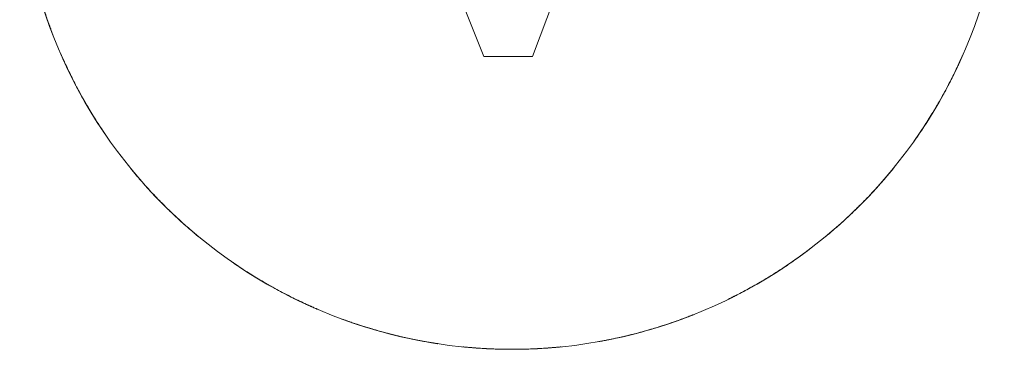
# Model space of a CAD drawing. Header units: inches. Extents: x 10 to 643, y -369 to 469.
# Tile 4 of 15: x 225.31 to 233.19, y 212.06 to 214.7. Entities that reach past the tile are written whole.
import ezdxf

# ---------------------------------------------------------------- set-up
doc = ezdxf.new("R2010")
doc.units = ezdxf.units.IN
doc.header["$MEASUREMENT"] = 0
doc.layers.add('A-DETL-MBND', color=5, linetype='Continuous', lineweight=9)
doc.layers.add('M-EQPM', color=90, linetype='Continuous', lineweight=9)

# ---------------------------------------------------------------- blocks, each defined once
blk = doc.blocks.new('Roof Vent - Roof Vent-4092266-Roof Plan')
at = {"layer": 'A-DETL-MBND'}
for p, q in [((-1.4258, 1.4191), (-0.2265, -1.5946)), ((0.1627, -1.5946), (1.3113, 1.4191)), ((-0.2265, -1.5946), (0.1627, -1.5946))]:
    blk.add_line(p, q, dxfattribs=at)
blk.add_arc((0, 0), 3.937, 180, 0, dxfattribs=at)
for points, knots in [([(-3.7955, -1.0461), (-3.7892, -1.0691), (-3.7764, -1.1137), (-3.7575, -1.1758), (-3.7382, -1.2357), (-3.72, -1.2894), (-3.7038, -1.3352), (-3.69, -1.3727), (-3.6798, -1.3998), (-3.6726, -1.4184), (-3.6712, -1.4221), (-3.6732, -1.417), (-3.6774, -1.4059), (-3.6868, -1.3812), (-3.7036, -1.3359), (-3.7242, -1.2776), (-3.7559, -1.1824), (-3.7797, -1.1035), (-3.7955, -1.0461)], [0, 0, 0, 0, 0.055556, 0.111111, 0.166667, 0.222222, 0.277778, 0.333333, 0.388889, 0.444444, 0.513889, 0.548611, 0.583333, 0.652778, 0.722222, 0.791667, 0.861111, 1, 1, 1, 1]), ([(-3.6906, -1.371), (-3.6866, -1.3817), (-3.6798, -1.3998), (-3.6726, -1.4184), (-3.6712, -1.4221), (-3.6732, -1.417), (-3.6774, -1.4059), (-3.6838, -1.3891), (-3.6897, -1.3735), (-3.6907, -1.3708)], [0.3333333, 0.3333333, 0.3333333, 0.3333333, 0.3888889, 0.4444444, 0.5138889, 0.5486111, 0.5833333, 0.6527778, 0.6666667, 0.6666667, 0.6666667, 0.6666667]), ([(-3.6906, -1.371), (-3.6866, -1.3817), (-3.6798, -1.3998), (-3.6726, -1.4184), (-3.6712, -1.4221), (-3.6732, -1.417), (-3.6774, -1.4059), (-3.6838, -1.3891), (-3.6897, -1.3735), (-3.6907, -1.3708)], [0.3333333, 0.3333333, 0.3333333, 0.3333333, 0.3888889, 0.4444444, 0.5138889, 0.5486111, 0.5833333, 0.6527778, 0.6666667, 0.6666667, 0.6666667, 0.6666667]), ([(-3.6906, -1.371), (-3.6866, -1.3817), (-3.6798, -1.3998), (-3.6726, -1.4184), (-3.6712, -1.4221), (-3.6732, -1.417), (-3.6774, -1.4059), (-3.6838, -1.3891), (-3.6897, -1.3735), (-3.6907, -1.3708)], [0.3333333, 0.3333333, 0.3333333, 0.3333333, 0.3888889, 0.4444444, 0.5138889, 0.5486111, 0.5833333, 0.6527778, 0.6666667, 0.6666667, 0.6666667, 0.6666667]), ([(-3.6906, -1.371), (-3.6866, -1.3817), (-3.6798, -1.3998), (-3.6726, -1.4184), (-3.6712, -1.4221), (-3.6732, -1.417), (-3.6774, -1.4059), (-3.6838, -1.3891), (-3.6897, -1.3735), (-3.6907, -1.3708)], [0.3333333, 0.3333333, 0.3333333, 0.3333333, 0.3888889, 0.4444444, 0.5138889, 0.5486111, 0.5833333, 0.6527778, 0.6666667, 0.6666667, 0.6666667, 0.6666667]), ([(-3.5874, -1.6218), (-3.5922, -1.6114), (-3.6, -1.5937), (-3.608, -1.5755), (-3.6096, -1.5718), (-3.6075, -1.5768), (-3.6027, -1.5877), (-3.5954, -1.6042), (-3.5886, -1.6193), (-3.5874, -1.622)], [0.3333333, 0.3333333, 0.3333333, 0.3333333, 0.3888889, 0.4444444, 0.5138889, 0.5486111, 0.5833333, 0.6527778, 0.6666667, 0.6666667, 0.6666667, 0.6666667]), ([(-3.5874, -1.6218), (-3.5922, -1.6114), (-3.6, -1.5937), (-3.608, -1.5755), (-3.6096, -1.5718), (-3.6075, -1.5768), (-3.6027, -1.5877), (-3.5954, -1.6042), (-3.5886, -1.6193), (-3.5874, -1.622)], [0.3333333, 0.3333333, 0.3333333, 0.3333333, 0.3888889, 0.4444444, 0.5138889, 0.5486111, 0.5833333, 0.6527778, 0.6666667, 0.6666667, 0.6666667, 0.6666667]), ([(-3.5874, -1.6218), (-3.5922, -1.6114), (-3.6, -1.5937), (-3.608, -1.5755), (-3.6096, -1.5718), (-3.6075, -1.5768), (-3.6027, -1.5877), (-3.5954, -1.6042), (-3.5886, -1.6193), (-3.5874, -1.622)], [0.3333333, 0.3333333, 0.3333333, 0.3333333, 0.3888889, 0.4444444, 0.5138889, 0.5486111, 0.5833333, 0.6527778, 0.6666667, 0.6666667, 0.6666667, 0.6666667]), ([(-3.5874, -1.6218), (-3.5922, -1.6114), (-3.6, -1.5937), (-3.608, -1.5755), (-3.6096, -1.5718), (-3.6075, -1.5768), (-3.6027, -1.5877), (-3.5954, -1.6042), (-3.5886, -1.6193), (-3.5874, -1.622)], [0.3333333, 0.3333333, 0.3333333, 0.3333333, 0.3888889, 0.4444444, 0.5138889, 0.5486111, 0.5833333, 0.6527778, 0.6666667, 0.6666667, 0.6666667, 0.6666667]), ([(-3.4334, -1.9266), (-3.4567, -1.885), (-3.4882, -1.8263), (-3.526, -1.7516), (-3.5509, -1.7007), (-3.5716, -1.6566), (-3.5882, -1.6202), (-3.6, -1.5937), (-3.608, -1.5755), (-3.6096, -1.5718), (-3.6075, -1.5768), (-3.6027, -1.5877), (-3.592, -1.6119), (-3.572, -1.6558), (-3.5457, -1.7117), (-3.5012, -1.8018), (-3.4626, -1.8746), (-3.4334, -1.9266)], [0, 0, 0, 0, 0.111111, 0.166667, 0.222222, 0.277778, 0.333333, 0.388889, 0.444444, 0.513889, 0.548611, 0.583333, 0.652778, 0.722222, 0.791667, 0.861111, 1, 1, 1, 1]), ([(3.4268, -1.9383), (3.4385, -1.9176), (3.461, -1.877), (3.4914, -1.8197), (3.5201, -1.7636), (3.5451, -1.7127), (3.5659, -1.6688), (3.5826, -1.6325), (3.5945, -1.6061), (3.6026, -1.5879), (3.6042, -1.5843), (3.602, -1.5892), (3.5972, -1.6001), (3.5864, -1.6242), (3.5663, -1.6682), (3.5397, -1.724), (3.495, -1.8138), (3.4561, -1.8865), (3.4268, -1.9383)], [0, 0, 0, 0, 0.055556, 0.111111, 0.166667, 0.222222, 0.277778, 0.333333, 0.388889, 0.444444, 0.513889, 0.548611, 0.583333, 0.652778, 0.722222, 0.791667, 0.861111, 1, 1, 1, 1]), ([(3.5818, -1.6342), (3.5866, -1.6237), (3.5945, -1.6061), (3.6026, -1.5879), (3.6042, -1.5843), (3.602, -1.5892), (3.5972, -1.6001), (3.5899, -1.6165), (3.583, -1.6317), (3.5818, -1.6343)], [0.3333333, 0.3333333, 0.3333333, 0.3333333, 0.3888889, 0.4444444, 0.5138889, 0.5486111, 0.5833333, 0.6527778, 0.6666667, 0.6666667, 0.6666667, 0.6666667]), ([(3.5818, -1.6342), (3.5866, -1.6237), (3.5945, -1.6061), (3.6026, -1.5879), (3.6042, -1.5843), (3.602, -1.5892), (3.5972, -1.6001), (3.5899, -1.6165), (3.583, -1.6317), (3.5818, -1.6343)], [0.3333333, 0.3333333, 0.3333333, 0.3333333, 0.3888889, 0.4444444, 0.5138889, 0.5486111, 0.5833333, 0.6527778, 0.6666667, 0.6666667, 0.6666667, 0.6666667]), ([(3.5818, -1.6342), (3.5866, -1.6237), (3.5945, -1.6061), (3.6026, -1.5879), (3.6042, -1.5843), (3.602, -1.5892), (3.5972, -1.6001), (3.5899, -1.6165), (3.583, -1.6317), (3.5818, -1.6343)], [0.3333333, 0.3333333, 0.3333333, 0.3333333, 0.3888889, 0.4444444, 0.5138889, 0.5486111, 0.5833333, 0.6527778, 0.6666667, 0.6666667, 0.6666667, 0.6666667]), ([(3.5818, -1.6342), (3.5866, -1.6237), (3.5945, -1.6061), (3.6026, -1.5879), (3.6042, -1.5843), (3.602, -1.5892), (3.5972, -1.6001), (3.5899, -1.6165), (3.583, -1.6317), (3.5818, -1.6343)], [0.3333333, 0.3333333, 0.3333333, 0.3333333, 0.3888889, 0.4444444, 0.5138889, 0.5486111, 0.5833333, 0.6527778, 0.6666667, 0.6666667, 0.6666667, 0.6666667]), ([(-3.4334, -1.9266), (-3.4218, -1.9473), (-3.3987, -1.9875), (-3.3655, -2.0432), (-3.3324, -2.0967), (-3.3019, -2.1445), (-3.2751, -2.185), (-3.2528, -2.2181), (-3.2364, -2.2419), (-3.2251, -2.2581), (-3.2228, -2.2614), (-3.2259, -2.2569), (-3.2327, -2.2472), (-3.2477, -2.2256), (-3.2748, -2.1856), (-3.3087, -2.134), (-3.3623, -2.0493), (-3.4043, -1.9784), (-3.4334, -1.9266)], [0, 0, 0, 0, 0.055556, 0.111111, 0.166667, 0.222222, 0.277778, 0.333333, 0.388889, 0.444444, 0.513889, 0.548611, 0.583333, 0.652778, 0.722222, 0.791667, 0.861111, 1, 1, 1, 1]), ([(3.4268, -1.9383), (3.4034, -1.9797), (3.3695, -2.0371), (3.3253, -2.108), (3.2946, -2.1556), (3.2677, -2.1961), (3.2452, -2.2292), (3.2287, -2.253), (3.2173, -2.2692), (3.215, -2.2724), (3.2181, -2.268), (3.2249, -2.2583), (3.24, -2.2367), (3.2672, -2.1969), (3.3013, -2.1455), (3.3552, -2.0608), (3.3975, -1.9901), (3.4268, -1.9383)], [0, 0, 0, 0, 0.111111, 0.166667, 0.222222, 0.277778, 0.333333, 0.388889, 0.444444, 0.513889, 0.548611, 0.583333, 0.652778, 0.722222, 0.791667, 0.861111, 1, 1, 1, 1]), ([(-3.2538, -2.2165), (-3.2473, -2.226), (-3.2364, -2.2419), (-3.2251, -2.2581), (-3.2228, -2.2614), (-3.2259, -2.2569), (-3.2327, -2.2472), (-3.2429, -2.2325), (-3.2523, -2.2187), (-3.2539, -2.2164)], [0.3333333, 0.3333333, 0.3333333, 0.3333333, 0.3888889, 0.4444444, 0.5138889, 0.5486111, 0.5833333, 0.6527778, 0.6666667, 0.6666667, 0.6666667, 0.6666667]), ([(-3.2538, -2.2165), (-3.2473, -2.226), (-3.2364, -2.2419), (-3.2251, -2.2581), (-3.2228, -2.2614), (-3.2259, -2.2569), (-3.2327, -2.2472), (-3.2429, -2.2325), (-3.2523, -2.2187), (-3.2539, -2.2164)], [0.3333333, 0.3333333, 0.3333333, 0.3333333, 0.3888889, 0.4444444, 0.5138889, 0.5486111, 0.5833333, 0.6527778, 0.6666667, 0.6666667, 0.6666667, 0.6666667]), ([(-3.2538, -2.2165), (-3.2473, -2.226), (-3.2364, -2.2419), (-3.2251, -2.2581), (-3.2228, -2.2614), (-3.2259, -2.2569), (-3.2327, -2.2472), (-3.2429, -2.2325), (-3.2523, -2.2187), (-3.2539, -2.2164)], [0.3333333, 0.3333333, 0.3333333, 0.3333333, 0.3888889, 0.4444444, 0.5138889, 0.5486111, 0.5833333, 0.6527778, 0.6666667, 0.6666667, 0.6666667, 0.6666667]), ([(-3.2538, -2.2165), (-3.2473, -2.226), (-3.2364, -2.2419), (-3.2251, -2.2581), (-3.2228, -2.2614), (-3.2259, -2.2569), (-3.2327, -2.2472), (-3.2429, -2.2325), (-3.2523, -2.2187), (-3.2539, -2.2164)], [0.3333333, 0.3333333, 0.3333333, 0.3333333, 0.3888889, 0.4444444, 0.5138889, 0.5486111, 0.5833333, 0.6527778, 0.6666667, 0.6666667, 0.6666667, 0.6666667]), ([(3.2462, -2.2277), (3.2397, -2.2371), (3.2287, -2.253), (3.2173, -2.2692), (3.215, -2.2724), (3.2181, -2.268), (3.2249, -2.2583), (3.2352, -2.2436), (3.2446, -2.2299), (3.2462, -2.2275)], [0.3333333, 0.3333333, 0.3333333, 0.3333333, 0.3888889, 0.4444444, 0.5138889, 0.5486111, 0.5833333, 0.6527778, 0.6666667, 0.6666667, 0.6666667, 0.6666667]), ([(3.2462, -2.2277), (3.2397, -2.2371), (3.2287, -2.253), (3.2173, -2.2692), (3.215, -2.2724), (3.2181, -2.268), (3.2249, -2.2583), (3.2352, -2.2436), (3.2446, -2.2299), (3.2462, -2.2275)], [0.3333333, 0.3333333, 0.3333333, 0.3333333, 0.3888889, 0.4444444, 0.5138889, 0.5486111, 0.5833333, 0.6527778, 0.6666667, 0.6666667, 0.6666667, 0.6666667]), ([(3.2462, -2.2277), (3.2397, -2.2371), (3.2287, -2.253), (3.2173, -2.2692), (3.215, -2.2724), (3.2181, -2.268), (3.2249, -2.2583), (3.2352, -2.2436), (3.2446, -2.2299), (3.2462, -2.2275)], [0.3333333, 0.3333333, 0.3333333, 0.3333333, 0.3888889, 0.4444444, 0.5138889, 0.5486111, 0.5833333, 0.6527778, 0.6666667, 0.6666667, 0.6666667, 0.6666667]), ([(3.2462, -2.2277), (3.2397, -2.2371), (3.2287, -2.253), (3.2173, -2.2692), (3.215, -2.2724), (3.2181, -2.268), (3.2249, -2.2583), (3.2352, -2.2436), (3.2446, -2.2299), (3.2462, -2.2275)], [0.3333333, 0.3333333, 0.3333333, 0.3333333, 0.3888889, 0.4444444, 0.5138889, 0.5486111, 0.5833333, 0.6527778, 0.6666667, 0.6666667, 0.6666667, 0.6666667]), ([(-3.0135, -2.5335), (-3.0209, -2.5247), (-3.0333, -2.5099), (-3.0459, -2.4945), (-3.0484, -2.4914), (-3.045, -2.4956), (-3.0374, -2.5048), (-3.026, -2.5187), (-3.0153, -2.5314), (-3.0135, -2.5336)], [0.3333333, 0.3333333, 0.3333333, 0.3333333, 0.3888889, 0.4444444, 0.5138889, 0.5486111, 0.5833333, 0.6527778, 0.6666667, 0.6666667, 0.6666667, 0.6666667]), ([(-3.0135, -2.5335), (-3.0209, -2.5247), (-3.0333, -2.5099), (-3.0459, -2.4945), (-3.0484, -2.4914), (-3.045, -2.4956), (-3.0374, -2.5048), (-3.026, -2.5187), (-3.0153, -2.5314), (-3.0135, -2.5336)], [0.3333333, 0.3333333, 0.3333333, 0.3333333, 0.3888889, 0.4444444, 0.5138889, 0.5486111, 0.5833333, 0.6527778, 0.6666667, 0.6666667, 0.6666667, 0.6666667]), ([(-3.0135, -2.5335), (-3.0209, -2.5247), (-3.0333, -2.5099), (-3.0459, -2.4945), (-3.0484, -2.4914), (-3.045, -2.4956), (-3.0374, -2.5048), (-3.026, -2.5187), (-3.0153, -2.5314), (-3.0135, -2.5336)], [0.3333333, 0.3333333, 0.3333333, 0.3333333, 0.3888889, 0.4444444, 0.5138889, 0.5486111, 0.5833333, 0.6527778, 0.6666667, 0.6666667, 0.6666667, 0.6666667]), ([(-3.0135, -2.5335), (-3.0209, -2.5247), (-3.0333, -2.5099), (-3.0459, -2.4945), (-3.0484, -2.4914), (-3.045, -2.4956), (-3.0374, -2.5048), (-3.026, -2.5187), (-3.0153, -2.5314), (-3.0135, -2.5336)], [0.3333333, 0.3333333, 0.3333333, 0.3333333, 0.3888889, 0.4444444, 0.5138889, 0.5486111, 0.5833333, 0.6527778, 0.6666667, 0.6666667, 0.6666667, 0.6666667]), ([(-2.7829, -2.7849), (-2.8165, -2.7513), (-2.8628, -2.7033), (-2.9194, -2.6417), (-2.957, -2.5994), (-2.9889, -2.5627), (-3.0148, -2.5321), (-3.0333, -2.5099), (-3.0459, -2.4945), (-3.0484, -2.4914), (-3.045, -2.4956), (-3.0374, -2.5048), (-3.0206, -2.5252), (-2.9895, -2.562), (-2.949, -2.6086), (-2.8818, -2.6832), (-2.8249, -2.7429), (-2.7829, -2.7849)], [0, 0, 0, 0, 0.111111, 0.166667, 0.222222, 0.277778, 0.333333, 0.388889, 0.444444, 0.513889, 0.548611, 0.583333, 0.652778, 0.722222, 0.791667, 0.861111, 1, 1, 1, 1]), ([(2.7924, -2.7753), (2.8092, -2.7584), (2.8416, -2.7253), (2.8861, -2.678), (2.9285, -2.6316), (2.9661, -2.5891), (2.9978, -2.5523), (3.0235, -2.5217), (3.0419, -2.4994), (3.0545, -2.484), (3.057, -2.4809), (3.0536, -2.4851), (3.0461, -2.4943), (3.0293, -2.5147), (2.9983, -2.5517), (2.9579, -2.5986), (2.8911, -2.6733), (2.8344, -2.7331), (2.7924, -2.7753)], [0, 0, 0, 0, 0.055556, 0.111111, 0.166667, 0.222222, 0.277778, 0.333333, 0.388889, 0.444444, 0.513889, 0.548611, 0.583333, 0.652778, 0.722222, 0.791667, 0.861111, 1, 1, 1, 1]), ([(3.0223, -2.5231), (3.0296, -2.5143), (3.0419, -2.4994), (3.0545, -2.484), (3.057, -2.4809), (3.0536, -2.4851), (3.0461, -2.4943), (3.0347, -2.5082), (3.024, -2.521), (3.0222, -2.5232)], [0.3333333, 0.3333333, 0.3333333, 0.3333333, 0.3888889, 0.4444444, 0.5138889, 0.5486111, 0.5833333, 0.6527778, 0.6666667, 0.6666667, 0.6666667, 0.6666667]), ([(3.0223, -2.5231), (3.0296, -2.5143), (3.0419, -2.4994), (3.0545, -2.484), (3.057, -2.4809), (3.0536, -2.4851), (3.0461, -2.4943), (3.0347, -2.5082), (3.024, -2.521), (3.0222, -2.5232)], [0.3333333, 0.3333333, 0.3333333, 0.3333333, 0.3888889, 0.4444444, 0.5138889, 0.5486111, 0.5833333, 0.6527778, 0.6666667, 0.6666667, 0.6666667, 0.6666667]), ([(3.0223, -2.5231), (3.0296, -2.5143), (3.0419, -2.4994), (3.0545, -2.484), (3.057, -2.4809), (3.0536, -2.4851), (3.0461, -2.4943), (3.0347, -2.5082), (3.024, -2.521), (3.0222, -2.5232)], [0.3333333, 0.3333333, 0.3333333, 0.3333333, 0.3888889, 0.4444444, 0.5138889, 0.5486111, 0.5833333, 0.6527778, 0.6666667, 0.6666667, 0.6666667, 0.6666667]), ([(3.0223, -2.5231), (3.0296, -2.5143), (3.0419, -2.4994), (3.0545, -2.484), (3.057, -2.4809), (3.0536, -2.4851), (3.0461, -2.4943), (3.0347, -2.5082), (3.024, -2.521), (3.0222, -2.5232)], [0.3333333, 0.3333333, 0.3333333, 0.3333333, 0.3888889, 0.4444444, 0.5138889, 0.5486111, 0.5833333, 0.6527778, 0.6666667, 0.6666667, 0.6666667, 0.6666667]), ([(-2.7829, -2.7849), (-2.766, -2.8017), (-2.7329, -2.8342), (-2.6858, -2.8789), (-2.6395, -2.9214), (-2.5971, -2.9591), (-2.5604, -2.9909), (-2.5299, -3.0167), (-2.5076, -3.0351), (-2.4922, -3.0478), (-2.4892, -3.0503), (-2.4934, -3.0468), (-2.5026, -3.0393), (-2.5229, -3.0225), (-2.5598, -2.9914), (-2.6065, -2.9509), (-2.6811, -2.8838), (-2.7408, -2.827), (-2.7829, -2.7849)], [0, 0, 0, 0, 0.055556, 0.111111, 0.166667, 0.222222, 0.277778, 0.333333, 0.388889, 0.444444, 0.513889, 0.548611, 0.583333, 0.652778, 0.722222, 0.791667, 0.861111, 1, 1, 1, 1]), ([(2.7924, -2.7753), (2.7589, -2.8091), (2.711, -2.8555), (2.6496, -2.9122), (2.6074, -2.95), (2.5707, -2.982), (2.5403, -3.0079), (2.5181, -3.0265), (2.5028, -3.0391), (2.4997, -3.0416), (2.5039, -3.0382), (2.513, -3.0306), (2.5333, -3.0138), (2.5701, -2.9826), (2.6166, -2.942), (2.691, -2.8746), (2.7505, -2.8175), (2.7924, -2.7753)], [0, 0, 0, 0, 0.111111, 0.166667, 0.222222, 0.277778, 0.333333, 0.388889, 0.444444, 0.513889, 0.548611, 0.583333, 0.652778, 0.722222, 0.791667, 0.861111, 1, 1, 1, 1]), ([(-2.5312, -3.0154), (-2.5224, -3.0228), (-2.5076, -3.0351), (-2.4922, -3.0478), (-2.4892, -3.0503), (-2.4934, -3.0468), (-2.5026, -3.0393), (-2.5164, -3.0279), (-2.5292, -3.0172), (-2.5314, -3.0153)], [0.3333333, 0.3333333, 0.3333333, 0.3333333, 0.3888889, 0.4444444, 0.5138889, 0.5486111, 0.5833333, 0.6527778, 0.6666667, 0.6666667, 0.6666667, 0.6666667]), ([(-2.5312, -3.0154), (-2.5224, -3.0228), (-2.5076, -3.0351), (-2.4922, -3.0478), (-2.4892, -3.0503), (-2.4934, -3.0468), (-2.5026, -3.0393), (-2.5164, -3.0279), (-2.5292, -3.0172), (-2.5314, -3.0153)], [0.3333333, 0.3333333, 0.3333333, 0.3333333, 0.3888889, 0.4444444, 0.5138889, 0.5486111, 0.5833333, 0.6527778, 0.6666667, 0.6666667, 0.6666667, 0.6666667]), ([(-2.5312, -3.0154), (-2.5224, -3.0228), (-2.5076, -3.0351), (-2.4922, -3.0478), (-2.4892, -3.0503), (-2.4934, -3.0468), (-2.5026, -3.0393), (-2.5164, -3.0279), (-2.5292, -3.0172), (-2.5314, -3.0153)], [0.3333333, 0.3333333, 0.3333333, 0.3333333, 0.3888889, 0.4444444, 0.5138889, 0.5486111, 0.5833333, 0.6527778, 0.6666667, 0.6666667, 0.6666667, 0.6666667]), ([(-2.5312, -3.0154), (-2.5224, -3.0228), (-2.5076, -3.0351), (-2.4922, -3.0478), (-2.4892, -3.0503), (-2.4934, -3.0468), (-2.5026, -3.0393), (-2.5164, -3.0279), (-2.5292, -3.0172), (-2.5314, -3.0153)], [0.3333333, 0.3333333, 0.3333333, 0.3333333, 0.3888889, 0.4444444, 0.5138889, 0.5486111, 0.5833333, 0.6527778, 0.6666667, 0.6666667, 0.6666667, 0.6666667]), ([(2.5416, -3.0067), (2.5329, -3.0141), (2.5181, -3.0265), (2.5028, -3.0391), (2.4997, -3.0416), (2.5039, -3.0382), (2.513, -3.0306), (2.5268, -3.0192), (2.5396, -3.0084), (2.5418, -3.0066)], [0.3333333, 0.3333333, 0.3333333, 0.3333333, 0.3888889, 0.4444444, 0.5138889, 0.5486111, 0.5833333, 0.6527778, 0.6666667, 0.6666667, 0.6666667, 0.6666667]), ([(2.5416, -3.0067), (2.5329, -3.0141), (2.5181, -3.0265), (2.5028, -3.0391), (2.4997, -3.0416), (2.5039, -3.0382), (2.513, -3.0306), (2.5268, -3.0192), (2.5396, -3.0084), (2.5418, -3.0066)], [0.3333333, 0.3333333, 0.3333333, 0.3333333, 0.3888889, 0.4444444, 0.5138889, 0.5486111, 0.5833333, 0.6527778, 0.6666667, 0.6666667, 0.6666667, 0.6666667]), ([(2.5416, -3.0067), (2.5329, -3.0141), (2.5181, -3.0265), (2.5028, -3.0391), (2.4997, -3.0416), (2.5039, -3.0382), (2.513, -3.0306), (2.5268, -3.0192), (2.5396, -3.0084), (2.5418, -3.0066)], [0.3333333, 0.3333333, 0.3333333, 0.3333333, 0.3888889, 0.4444444, 0.5138889, 0.5486111, 0.5833333, 0.6527778, 0.6666667, 0.6666667, 0.6666667, 0.6666667]), ([(2.5416, -3.0067), (2.5329, -3.0141), (2.5181, -3.0265), (2.5028, -3.0391), (2.4997, -3.0416), (2.5039, -3.0382), (2.513, -3.0306), (2.5268, -3.0192), (2.5396, -3.0084), (2.5418, -3.0066)], [0.3333333, 0.3333333, 0.3333333, 0.3333333, 0.3888889, 0.4444444, 0.5138889, 0.5486111, 0.5833333, 0.6527778, 0.6666667, 0.6666667, 0.6666667, 0.6666667]), ([(2.0728, -3.3472), (2.093, -3.3347), (2.1322, -3.3099), (2.1865, -3.2742), (2.2386, -3.2388), (2.2851, -3.2061), (2.3246, -3.1776), (2.3568, -3.1537), (2.38, -3.1362), (2.3958, -3.1241), (2.399, -3.1217), (2.3947, -3.125), (2.3852, -3.1322), (2.3641, -3.1483), (2.3252, -3.1772), (2.2749, -3.2135), (2.1925, -3.2707), (2.1234, -3.3158), (2.0728, -3.3472)], [0, 0, 0, 0, 0.055556, 0.111111, 0.166667, 0.222222, 0.277778, 0.333333, 0.388889, 0.444444, 0.513889, 0.548611, 0.583333, 0.652778, 0.722222, 0.791667, 0.861111, 1, 1, 1, 1]), ([(2.3553, -3.1548), (2.3645, -3.1479), (2.38, -3.1362), (2.3958, -3.1241), (2.399, -3.1217), (2.3947, -3.125), (2.3852, -3.1322), (2.3708, -3.1432), (2.3574, -3.1532), (2.3551, -3.1549)], [0.3333333, 0.3333333, 0.3333333, 0.3333333, 0.3888889, 0.4444444, 0.5138889, 0.5486111, 0.5833333, 0.6527778, 0.6666667, 0.6666667, 0.6666667, 0.6666667]), ([(2.3553, -3.1548), (2.3645, -3.1479), (2.38, -3.1362), (2.3958, -3.1241), (2.399, -3.1217), (2.3947, -3.125), (2.3852, -3.1322), (2.3708, -3.1432), (2.3574, -3.1532), (2.3551, -3.1549)], [0.3333333, 0.3333333, 0.3333333, 0.3333333, 0.3888889, 0.4444444, 0.5138889, 0.5486111, 0.5833333, 0.6527778, 0.6666667, 0.6666667, 0.6666667, 0.6666667]), ([(2.3553, -3.1548), (2.3645, -3.1479), (2.38, -3.1362), (2.3958, -3.1241), (2.399, -3.1217), (2.3947, -3.125), (2.3852, -3.1322), (2.3708, -3.1432), (2.3574, -3.1532), (2.3551, -3.1549)], [0.3333333, 0.3333333, 0.3333333, 0.3333333, 0.3888889, 0.4444444, 0.5138889, 0.5486111, 0.5833333, 0.6527778, 0.6666667, 0.6666667, 0.6666667, 0.6666667]), ([(2.3553, -3.1548), (2.3645, -3.1479), (2.38, -3.1362), (2.3958, -3.1241), (2.399, -3.1217), (2.3947, -3.125), (2.3852, -3.1322), (2.3708, -3.1432), (2.3574, -3.1532), (2.3551, -3.1549)], [0.3333333, 0.3333333, 0.3333333, 0.3333333, 0.3888889, 0.4444444, 0.5138889, 0.5486111, 0.5833333, 0.6527778, 0.6666667, 0.6666667, 0.6666667, 0.6666667]), ([(-2.2035, -3.2626), (-2.213, -3.2562), (-2.2289, -3.2453), (-2.2452, -3.2341), (-2.2485, -3.2318), (-2.244, -3.2349), (-2.2343, -3.2416), (-2.2195, -3.2518), (-2.2057, -3.2611), (-2.2034, -3.2627)], [0.3333333, 0.3333333, 0.3333333, 0.3333333, 0.3888889, 0.4444444, 0.5138889, 0.5486111, 0.5833333, 0.6527778, 0.6666667, 0.6666667, 0.6666667, 0.6666667]), ([(-2.2035, -3.2626), (-2.213, -3.2562), (-2.2289, -3.2453), (-2.2452, -3.2341), (-2.2485, -3.2318), (-2.244, -3.2349), (-2.2343, -3.2416), (-2.2195, -3.2518), (-2.2057, -3.2611), (-2.2034, -3.2627)], [0.3333333, 0.3333333, 0.3333333, 0.3333333, 0.3888889, 0.4444444, 0.5138889, 0.5486111, 0.5833333, 0.6527778, 0.6666667, 0.6666667, 0.6666667, 0.6666667]), ([(-2.2035, -3.2626), (-2.213, -3.2562), (-2.2289, -3.2453), (-2.2452, -3.2341), (-2.2485, -3.2318), (-2.244, -3.2349), (-2.2343, -3.2416), (-2.2195, -3.2518), (-2.2057, -3.2611), (-2.2034, -3.2627)], [0.3333333, 0.3333333, 0.3333333, 0.3333333, 0.3888889, 0.4444444, 0.5138889, 0.5486111, 0.5833333, 0.6527778, 0.6666667, 0.6666667, 0.6666667, 0.6666667]), ([(-2.2035, -3.2626), (-2.213, -3.2562), (-2.2289, -3.2453), (-2.2452, -3.2341), (-2.2485, -3.2318), (-2.244, -3.2349), (-2.2343, -3.2416), (-2.2195, -3.2518), (-2.2057, -3.2611), (-2.2034, -3.2627)], [0.3333333, 0.3333333, 0.3333333, 0.3333333, 0.3888889, 0.4444444, 0.5138889, 0.5486111, 0.5833333, 0.6527778, 0.6666667, 0.6666667, 0.6666667, 0.6666667]), ([(-1.9128, -3.4411), (-1.9544, -3.418), (-2.012, -3.3845), (-2.0833, -3.3408), (-2.1311, -3.3105), (-2.1718, -3.2839), (-2.205, -3.2616), (-2.2289, -3.2453), (-2.2452, -3.2341), (-2.2485, -3.2318), (-2.244, -3.2349), (-2.2343, -3.2416), (-2.2125, -3.2566), (-2.1726, -3.2834), (-2.1209, -3.3171), (-2.0359, -3.3704), (-1.9648, -3.4122), (-1.9128, -3.4411)], [0, 0, 0, 0, 0.111111, 0.166667, 0.222222, 0.277778, 0.333333, 0.388889, 0.444444, 0.513889, 0.548611, 0.583333, 0.652778, 0.722222, 0.791667, 0.861111, 1, 1, 1, 1]), ([(2.0728, -3.3472), (2.0323, -3.3722), (1.975, -3.4062), (1.9021, -3.4472), (1.8524, -3.4741), (1.8094, -3.4967), (1.7738, -3.5149), (1.7479, -3.5277), (1.7302, -3.5365), (1.7266, -3.5382), (1.7315, -3.5358), (1.7421, -3.5306), (1.7657, -3.5189), (1.8086, -3.4972), (1.8631, -3.4685), (1.9511, -3.4202), (2.0222, -3.3785), (2.0728, -3.3472)], [0, 0, 0, 0, 0.111111, 0.166667, 0.222222, 0.277778, 0.333333, 0.388889, 0.444444, 0.513889, 0.548611, 0.583333, 0.652778, 0.722222, 0.791667, 0.861111, 1, 1, 1, 1]), ([(-1.9128, -3.4411), (-1.892, -3.4527), (-1.8513, -3.4748), (-1.7937, -3.5048), (-1.7374, -3.5331), (-1.6863, -3.5577), (-1.6422, -3.5782), (-1.6058, -3.5947), (-1.5793, -3.6064), (-1.561, -3.6143), (-1.5573, -3.6159), (-1.5623, -3.6137), (-1.5732, -3.609), (-1.5975, -3.5984), (-1.6416, -3.5786), (-1.6977, -3.5524), (-1.7878, -3.5083), (-1.8608, -3.47), (-1.9128, -3.4411)], [0, 0, 0, 0, 0.055556, 0.111111, 0.166667, 0.222222, 0.277778, 0.333333, 0.388889, 0.444444, 0.513889, 0.548611, 0.583333, 0.652778, 0.722222, 0.791667, 0.861111, 1, 1, 1, 1]), ([(1.7754, -3.514), (1.7652, -3.5191), (1.7479, -3.5277), (1.7302, -3.5365), (1.7266, -3.5382), (1.7315, -3.5358), (1.7421, -3.5306), (1.7581, -3.5227), (1.7729, -3.5152), (1.7755, -3.5139)], [0.3333333, 0.3333333, 0.3333333, 0.3333333, 0.3888889, 0.4444444, 0.5138889, 0.5486111, 0.5833333, 0.6527778, 0.6666667, 0.6666667, 0.6666667, 0.6666667]), ([(1.7754, -3.514), (1.7652, -3.5191), (1.7479, -3.5277), (1.7302, -3.5365), (1.7266, -3.5382), (1.7315, -3.5358), (1.7421, -3.5306), (1.7581, -3.5227), (1.7729, -3.5152), (1.7755, -3.5139)], [0.3333333, 0.3333333, 0.3333333, 0.3333333, 0.3888889, 0.4444444, 0.5138889, 0.5486111, 0.5833333, 0.6527778, 0.6666667, 0.6666667, 0.6666667, 0.6666667]), ([(1.7754, -3.514), (1.7652, -3.5191), (1.7479, -3.5277), (1.7302, -3.5365), (1.7266, -3.5382), (1.7315, -3.5358), (1.7421, -3.5306), (1.7581, -3.5227), (1.7729, -3.5152), (1.7755, -3.5139)], [0.3333333, 0.3333333, 0.3333333, 0.3333333, 0.3888889, 0.4444444, 0.5138889, 0.5486111, 0.5833333, 0.6527778, 0.6666667, 0.6666667, 0.6666667, 0.6666667]), ([(1.7754, -3.514), (1.7652, -3.5191), (1.7479, -3.5277), (1.7302, -3.5365), (1.7266, -3.5382), (1.7315, -3.5358), (1.7421, -3.5306), (1.7581, -3.5227), (1.7729, -3.5152), (1.7755, -3.5139)], [0.3333333, 0.3333333, 0.3333333, 0.3333333, 0.3888889, 0.4444444, 0.5138889, 0.5486111, 0.5833333, 0.6527778, 0.6666667, 0.6666667, 0.6666667, 0.6666667]), ([(-1.6074, -3.5939), (-1.597, -3.5986), (-1.5793, -3.6064), (-1.561, -3.6143), (-1.5573, -3.6159), (-1.5623, -3.6137), (-1.5732, -3.609), (-1.5897, -3.6018), (-1.605, -3.595), (-1.6076, -3.5938)], [0.3333333, 0.3333333, 0.3333333, 0.3333333, 0.3888889, 0.4444444, 0.5138889, 0.5486111, 0.5833333, 0.6527778, 0.6666667, 0.6666667, 0.6666667, 0.6666667]), ([(-1.6074, -3.5939), (-1.597, -3.5986), (-1.5793, -3.6064), (-1.561, -3.6143), (-1.5573, -3.6159), (-1.5623, -3.6137), (-1.5732, -3.609), (-1.5897, -3.6018), (-1.605, -3.595), (-1.6076, -3.5938)], [0.3333333, 0.3333333, 0.3333333, 0.3333333, 0.3888889, 0.4444444, 0.5138889, 0.5486111, 0.5833333, 0.6527778, 0.6666667, 0.6666667, 0.6666667, 0.6666667]), ([(-1.6074, -3.5939), (-1.597, -3.5986), (-1.5793, -3.6064), (-1.561, -3.6143), (-1.5573, -3.6159), (-1.5623, -3.6137), (-1.5732, -3.609), (-1.5897, -3.6018), (-1.605, -3.595), (-1.6076, -3.5938)], [0.3333333, 0.3333333, 0.3333333, 0.3333333, 0.3888889, 0.4444444, 0.5138889, 0.5486111, 0.5833333, 0.6527778, 0.6666667, 0.6666667, 0.6666667, 0.6666667]), ([(-1.6074, -3.5939), (-1.597, -3.5986), (-1.5793, -3.6064), (-1.561, -3.6143), (-1.5573, -3.6159), (-1.5623, -3.6137), (-1.5732, -3.609), (-1.5897, -3.6018), (-1.605, -3.595), (-1.6076, -3.5938)], [0.3333333, 0.3333333, 0.3333333, 0.3333333, 0.3888889, 0.4444444, 0.5138889, 0.5486111, 0.5833333, 0.6527778, 0.6666667, 0.6666667, 0.6666667, 0.6666667]), ([(-1.3045, -3.7146), (-1.3153, -3.7108), (-1.3335, -3.7043), (-1.3521, -3.6976), (-1.3558, -3.6962), (-1.3508, -3.698), (-1.3396, -3.7021), (-1.3228, -3.7082), (-1.3071, -3.7137), (-1.3044, -3.7147)], [0.3333333, 0.3333333, 0.3333333, 0.3333333, 0.3888889, 0.4444444, 0.5138889, 0.5486111, 0.5833333, 0.6527778, 0.6666667, 0.6666667, 0.6666667, 0.6666667]), ([(-1.3045, -3.7146), (-1.3153, -3.7108), (-1.3335, -3.7043), (-1.3521, -3.6976), (-1.3558, -3.6962), (-1.3508, -3.698), (-1.3396, -3.7021), (-1.3228, -3.7082), (-1.3071, -3.7137), (-1.3044, -3.7147)], [0.3333333, 0.3333333, 0.3333333, 0.3333333, 0.3888889, 0.4444444, 0.5138889, 0.5486111, 0.5833333, 0.6527778, 0.6666667, 0.6666667, 0.6666667, 0.6666667]), ([(-1.3045, -3.7146), (-1.3153, -3.7108), (-1.3335, -3.7043), (-1.3521, -3.6976), (-1.3558, -3.6962), (-1.3508, -3.698), (-1.3396, -3.7021), (-1.3228, -3.7082), (-1.3071, -3.7137), (-1.3044, -3.7147)], [0.3333333, 0.3333333, 0.3333333, 0.3333333, 0.3888889, 0.4444444, 0.5138889, 0.5486111, 0.5833333, 0.6527778, 0.6666667, 0.6666667, 0.6666667, 0.6666667]), ([(-1.3045, -3.7146), (-1.3153, -3.7108), (-1.3335, -3.7043), (-1.3521, -3.6976), (-1.3558, -3.6962), (-1.3508, -3.698), (-1.3396, -3.7021), (-1.3228, -3.7082), (-1.3071, -3.7137), (-1.3044, -3.7147)], [0.3333333, 0.3333333, 0.3333333, 0.3333333, 0.3888889, 0.4444444, 0.5138889, 0.5486111, 0.5833333, 0.6527778, 0.6666667, 0.6666667, 0.6666667, 0.6666667]), ([(-0.9781, -3.8136), (-1.0242, -3.8018), (-1.0884, -3.784), (-1.1684, -3.7598), (-1.2224, -3.7426), (-1.2685, -3.7272), (-1.3063, -3.714), (-1.3335, -3.7043), (-1.3521, -3.6976), (-1.3558, -3.6962), (-1.3508, -3.698), (-1.3396, -3.7021), (-1.3148, -3.711), (-1.2693, -3.7269), (-1.2108, -3.7464), (-1.115, -3.7764), (-1.0357, -3.7988), (-0.9781, -3.8136)], [0, 0, 0, 0, 0.111111, 0.166667, 0.222222, 0.277778, 0.333333, 0.388889, 0.444444, 0.513889, 0.548611, 0.583333, 0.652778, 0.722222, 0.791667, 0.861111, 1, 1, 1, 1]), ([(1.0772, -3.7868), (1.1001, -3.7803), (1.1445, -3.7672), (1.2065, -3.7478), (1.2663, -3.728), (1.3198, -3.7093), (1.3655, -3.6927), (1.403, -3.6786), (1.43, -3.6681), (1.4485, -3.6608), (1.4522, -3.6594), (1.4472, -3.6614), (1.4361, -3.6657), (1.4115, -3.6754), (1.3662, -3.6925), (1.3081, -3.7136), (1.2132, -3.7461), (1.1344, -3.7705), (1.0772, -3.7868)], [0, 0, 0, 0, 0.055556, 0.111111, 0.166667, 0.222222, 0.277778, 0.333333, 0.388889, 0.444444, 0.513889, 0.548611, 0.583333, 0.652778, 0.722222, 0.791667, 0.861111, 1, 1, 1, 1]), ([(1.4012, -3.6792), (1.412, -3.6751), (1.43, -3.6681), (1.4485, -3.6608), (1.4522, -3.6594), (1.4472, -3.6614), (1.4361, -3.6657), (1.4194, -3.6723), (1.4038, -3.6782), (1.4011, -3.6793)], [0.3333333, 0.3333333, 0.3333333, 0.3333333, 0.3888889, 0.4444444, 0.5138889, 0.5486111, 0.5833333, 0.6527778, 0.6666667, 0.6666667, 0.6666667, 0.6666667]), ([(1.4012, -3.6792), (1.412, -3.6751), (1.43, -3.6681), (1.4485, -3.6608), (1.4522, -3.6594), (1.4472, -3.6614), (1.4361, -3.6657), (1.4194, -3.6723), (1.4038, -3.6782), (1.4011, -3.6793)], [0.3333333, 0.3333333, 0.3333333, 0.3333333, 0.3888889, 0.4444444, 0.5138889, 0.5486111, 0.5833333, 0.6527778, 0.6666667, 0.6666667, 0.6666667, 0.6666667]), ([(1.4012, -3.6792), (1.412, -3.6751), (1.43, -3.6681), (1.4485, -3.6608), (1.4522, -3.6594), (1.4472, -3.6614), (1.4361, -3.6657), (1.4194, -3.6723), (1.4038, -3.6782), (1.4011, -3.6793)], [0.3333333, 0.3333333, 0.3333333, 0.3333333, 0.3888889, 0.4444444, 0.5138889, 0.5486111, 0.5833333, 0.6527778, 0.6666667, 0.6666667, 0.6666667, 0.6666667]), ([(1.4012, -3.6792), (1.412, -3.6751), (1.43, -3.6681), (1.4485, -3.6608), (1.4522, -3.6594), (1.4472, -3.6614), (1.4361, -3.6657), (1.4194, -3.6723), (1.4038, -3.6782), (1.4011, -3.6793)], [0.3333333, 0.3333333, 0.3333333, 0.3333333, 0.3888889, 0.4444444, 0.5138889, 0.5486111, 0.5833333, 0.6527778, 0.6666667, 0.6666667, 0.6666667, 0.6666667]), ([(-0.9781, -3.8136), (-0.955, -3.8195), (-0.91, -3.8306), (-0.8467, -3.8451), (-0.7851, -3.8581), (-0.7295, -3.869), (-0.6816, -3.8776), (-0.6422, -3.8843), (-0.6136, -3.8889), (-0.5939, -3.892), (-0.59, -3.8925), (-0.5954, -3.8917), (-0.6071, -3.8899), (-0.6332, -3.8858), (-0.6809, -3.8778), (-0.7418, -3.8667), (-0.8401, -3.8469), (-0.9204, -3.8284), (-0.9781, -3.8136)], [0, 0, 0, 0, 0.055556, 0.111111, 0.166667, 0.222222, 0.277778, 0.333333, 0.388889, 0.444444, 0.513889, 0.548611, 0.583333, 0.652778, 0.722222, 0.791667, 0.861111, 1, 1, 1, 1]), ([(1.0772, -3.7868), (1.0314, -3.7998), (0.967, -3.8168), (0.8857, -3.8363), (0.8304, -3.8486), (0.7828, -3.8585), (0.7436, -3.8662), (0.7152, -3.8715), (0.6957, -3.8751), (0.6918, -3.8758), (0.6971, -3.8748), (0.7087, -3.8727), (0.7347, -3.8679), (0.7819, -3.8587), (0.8423, -3.8461), (0.9402, -3.8237), (1.0199, -3.8031), (1.0772, -3.7868)], [0, 0, 0, 0, 0.111111, 0.166667, 0.222222, 0.277778, 0.333333, 0.388889, 0.444444, 0.513889, 0.548611, 0.583333, 0.652778, 0.722222, 0.791667, 0.861111, 1, 1, 1, 1]), ([(-0.644, -3.884), (-0.6327, -3.8859), (-0.6136, -3.8889), (-0.5939, -3.892), (-0.59, -3.8925), (-0.5954, -3.8917), (-0.6071, -3.8899), (-0.6249, -3.8871), (-0.6413, -3.8844), (-0.6442, -3.8839)], [0.3333333, 0.3333333, 0.3333333, 0.3333333, 0.3888889, 0.4444444, 0.5138889, 0.5486111, 0.5833333, 0.6527778, 0.6666667, 0.6666667, 0.6666667, 0.6666667]), ([(-0.644, -3.884), (-0.6327, -3.8859), (-0.6136, -3.8889), (-0.5939, -3.892), (-0.59, -3.8925), (-0.5954, -3.8917), (-0.6071, -3.8899), (-0.6249, -3.8871), (-0.6413, -3.8844), (-0.6442, -3.8839)], [0.3333333, 0.3333333, 0.3333333, 0.3333333, 0.3888889, 0.4444444, 0.5138889, 0.5486111, 0.5833333, 0.6527778, 0.6666667, 0.6666667, 0.6666667, 0.6666667]), ([(-0.644, -3.884), (-0.6327, -3.8859), (-0.6136, -3.8889), (-0.5939, -3.892), (-0.59, -3.8925), (-0.5954, -3.8917), (-0.6071, -3.8899), (-0.6249, -3.8871), (-0.6413, -3.8844), (-0.6442, -3.8839)], [0.3333333, 0.3333333, 0.3333333, 0.3333333, 0.3888889, 0.4444444, 0.5138889, 0.5486111, 0.5833333, 0.6527778, 0.6666667, 0.6666667, 0.6666667, 0.6666667]), ([(-0.644, -3.884), (-0.6327, -3.8859), (-0.6136, -3.8889), (-0.5939, -3.892), (-0.59, -3.8925), (-0.5954, -3.8917), (-0.6071, -3.8899), (-0.6249, -3.8871), (-0.6413, -3.8844), (-0.6442, -3.8839)], [0.3333333, 0.3333333, 0.3333333, 0.3333333, 0.3888889, 0.4444444, 0.5138889, 0.5486111, 0.5833333, 0.6527778, 0.6666667, 0.6666667, 0.6666667, 0.6666667]), ([(-0.3408, -3.9222), (-0.3523, -3.9212), (-0.3715, -3.9195), (-0.3912, -3.9175), (-0.3952, -3.9171), (-0.3898, -3.9177), (-0.378, -3.9188), (-0.3601, -3.9205), (-0.3435, -3.922), (-0.3407, -3.9222)], [0.3333333, 0.3333333, 0.3333333, 0.3333333, 0.3888889, 0.4444444, 0.5138889, 0.5486111, 0.5833333, 0.6527778, 0.6666667, 0.6666667, 0.6666667, 0.6666667]), ([(-0.3408, -3.9222), (-0.3523, -3.9212), (-0.3715, -3.9195), (-0.3912, -3.9175), (-0.3952, -3.9171), (-0.3898, -3.9177), (-0.378, -3.9188), (-0.3601, -3.9205), (-0.3435, -3.922), (-0.3407, -3.9222)], [0.3333333, 0.3333333, 0.3333333, 0.3333333, 0.3888889, 0.4444444, 0.5138889, 0.5486111, 0.5833333, 0.6527778, 0.6666667, 0.6666667, 0.6666667, 0.6666667]), ([(-0.3408, -3.9222), (-0.3523, -3.9212), (-0.3715, -3.9195), (-0.3912, -3.9175), (-0.3952, -3.9171), (-0.3898, -3.9177), (-0.378, -3.9188), (-0.3601, -3.9205), (-0.3435, -3.922), (-0.3407, -3.9222)], [0.3333333, 0.3333333, 0.3333333, 0.3333333, 0.3888889, 0.4444444, 0.5138889, 0.5486111, 0.5833333, 0.6527778, 0.6666667, 0.6666667, 0.6666667, 0.6666667]), ([(-0.3408, -3.9222), (-0.3523, -3.9212), (-0.3715, -3.9195), (-0.3912, -3.9175), (-0.3952, -3.9171), (-0.3898, -3.9177), (-0.378, -3.9188), (-0.3601, -3.9205), (-0.3435, -3.922), (-0.3407, -3.9222)], [0.3333333, 0.3333333, 0.3333333, 0.3333333, 0.3888889, 0.4444444, 0.5138889, 0.5486111, 0.5833333, 0.6527778, 0.6666667, 0.6666667, 0.6666667, 0.6666667]), ([(0.0001, -3.937), (-0.0475, -3.937), (-0.1141, -3.9358), (-0.1977, -3.9322), (-0.2542, -3.9289), (-0.3028, -3.9254), (-0.3427, -3.9221), (-0.3715, -3.9195), (-0.3912, -3.9175), (-0.3952, -3.9171), (-0.3898, -3.9177), (-0.378, -3.9188), (-0.3517, -3.9213), (-0.3037, -3.9254), (-0.2421, -3.9298), (-0.1418, -3.935), (-0.0594, -3.937), (0.0001, -3.937)], [0, 0, 0, 0, 0.111111, 0.166667, 0.222222, 0.277778, 0.333333, 0.388889, 0.444444, 0.513889, 0.548611, 0.583333, 0.652778, 0.722222, 0.791667, 0.861111, 1, 1, 1, 1]), ([(0.0001, -3.937), (0.0239, -3.937), (0.0702, -3.9366), (0.1351, -3.9349), (0.198, -3.9322), (0.2546, -3.9289), (0.303, -3.9254), (0.3428, -3.9221), (0.3717, -3.9194), (0.3914, -3.9175), (0.3954, -3.9171), (0.39, -3.9176), (0.3782, -3.9188), (0.3519, -3.9213), (0.3038, -3.9254), (0.2421, -3.9298), (0.142, -3.935), (0.0596, -3.937), (0.0001, -3.937)], [0, 0, 0, 0, 0.055556, 0.111111, 0.166667, 0.222222, 0.277778, 0.333333, 0.388889, 0.444444, 0.513889, 0.548611, 0.583333, 0.652778, 0.722222, 0.791667, 0.861111, 1, 1, 1, 1]), ([(0.341, -3.9222), (0.3525, -3.9212), (0.3717, -3.9194), (0.3914, -3.9175), (0.3954, -3.9171), (0.39, -3.9176), (0.3782, -3.9188), (0.3603, -3.9205), (0.3437, -3.922), (0.3408, -3.9222)], [0.3333333, 0.3333333, 0.3333333, 0.3333333, 0.3888889, 0.4444444, 0.5138889, 0.5486111, 0.5833333, 0.6527778, 0.6666667, 0.6666667, 0.6666667, 0.6666667]), ([(0.341, -3.9222), (0.3525, -3.9212), (0.3717, -3.9194), (0.3914, -3.9175), (0.3954, -3.9171), (0.39, -3.9176), (0.3782, -3.9188), (0.3603, -3.9205), (0.3437, -3.922), (0.3408, -3.9222)], [0.3333333, 0.3333333, 0.3333333, 0.3333333, 0.3888889, 0.4444444, 0.5138889, 0.5486111, 0.5833333, 0.6527778, 0.6666667, 0.6666667, 0.6666667, 0.6666667]), ([(0.341, -3.9222), (0.3525, -3.9212), (0.3717, -3.9194), (0.3914, -3.9175), (0.3954, -3.9171), (0.39, -3.9176), (0.3782, -3.9188), (0.3603, -3.9205), (0.3437, -3.922), (0.3408, -3.9222)], [0.3333333, 0.3333333, 0.3333333, 0.3333333, 0.3888889, 0.4444444, 0.5138889, 0.5486111, 0.5833333, 0.6527778, 0.6666667, 0.6666667, 0.6666667, 0.6666667]), ([(0.341, -3.9222), (0.3525, -3.9212), (0.3717, -3.9194), (0.3914, -3.9175), (0.3954, -3.9171), (0.39, -3.9176), (0.3782, -3.9188), (0.3603, -3.9205), (0.3437, -3.922), (0.3408, -3.9222)], [0.3333333, 0.3333333, 0.3333333, 0.3333333, 0.3888889, 0.4444444, 0.5138889, 0.5486111, 0.5833333, 0.6527778, 0.6666667, 0.6666667, 0.6666667, 0.6666667]), ([(0.7454, -3.8658), (0.7341, -3.868), (0.7152, -3.8715), (0.6957, -3.8751), (0.6918, -3.8758), (0.6971, -3.8748), (0.7087, -3.8727), (0.7264, -3.8695), (0.7427, -3.8663), (0.7455, -3.8658)], [0.3333333, 0.3333333, 0.3333333, 0.3333333, 0.3888889, 0.4444444, 0.5138889, 0.5486111, 0.5833333, 0.6527778, 0.6666667, 0.6666667, 0.6666667, 0.6666667]), ([(0.7454, -3.8658), (0.7341, -3.868), (0.7152, -3.8715), (0.6957, -3.8751), (0.6918, -3.8758), (0.6971, -3.8748), (0.7087, -3.8727), (0.7264, -3.8695), (0.7427, -3.8663), (0.7455, -3.8658)], [0.3333333, 0.3333333, 0.3333333, 0.3333333, 0.3888889, 0.4444444, 0.5138889, 0.5486111, 0.5833333, 0.6527778, 0.6666667, 0.6666667, 0.6666667, 0.6666667]), ([(0.7454, -3.8658), (0.7341, -3.868), (0.7152, -3.8715), (0.6957, -3.8751), (0.6918, -3.8758), (0.6971, -3.8748), (0.7087, -3.8727), (0.7264, -3.8695), (0.7427, -3.8663), (0.7455, -3.8658)], [0.3333333, 0.3333333, 0.3333333, 0.3333333, 0.3888889, 0.4444444, 0.5138889, 0.5486111, 0.5833333, 0.6527778, 0.6666667, 0.6666667, 0.6666667, 0.6666667]), ([(0.7454, -3.8658), (0.7341, -3.868), (0.7152, -3.8715), (0.6957, -3.8751), (0.6918, -3.8758), (0.6971, -3.8748), (0.7087, -3.8727), (0.7264, -3.8695), (0.7427, -3.8663), (0.7455, -3.8658)], [0.3333333, 0.3333333, 0.3333333, 0.3333333, 0.3888889, 0.4444444, 0.5138889, 0.5486111, 0.5833333, 0.6527778, 0.6666667, 0.6666667, 0.6666667, 0.6666667])]:
    blk.add_open_spline(points, degree=3, knots=knots, dxfattribs=at)

msp = doc.modelspace()

# ---------------------------------------------------------------- block references
at = {"layer": 'M-EQPM'}
msp.add_blockref('Roof Vent - Roof Vent-4092266-Roof Plan', (229.25, 216), dxfattribs=at)

doc.saveas('drawing.dxf')
